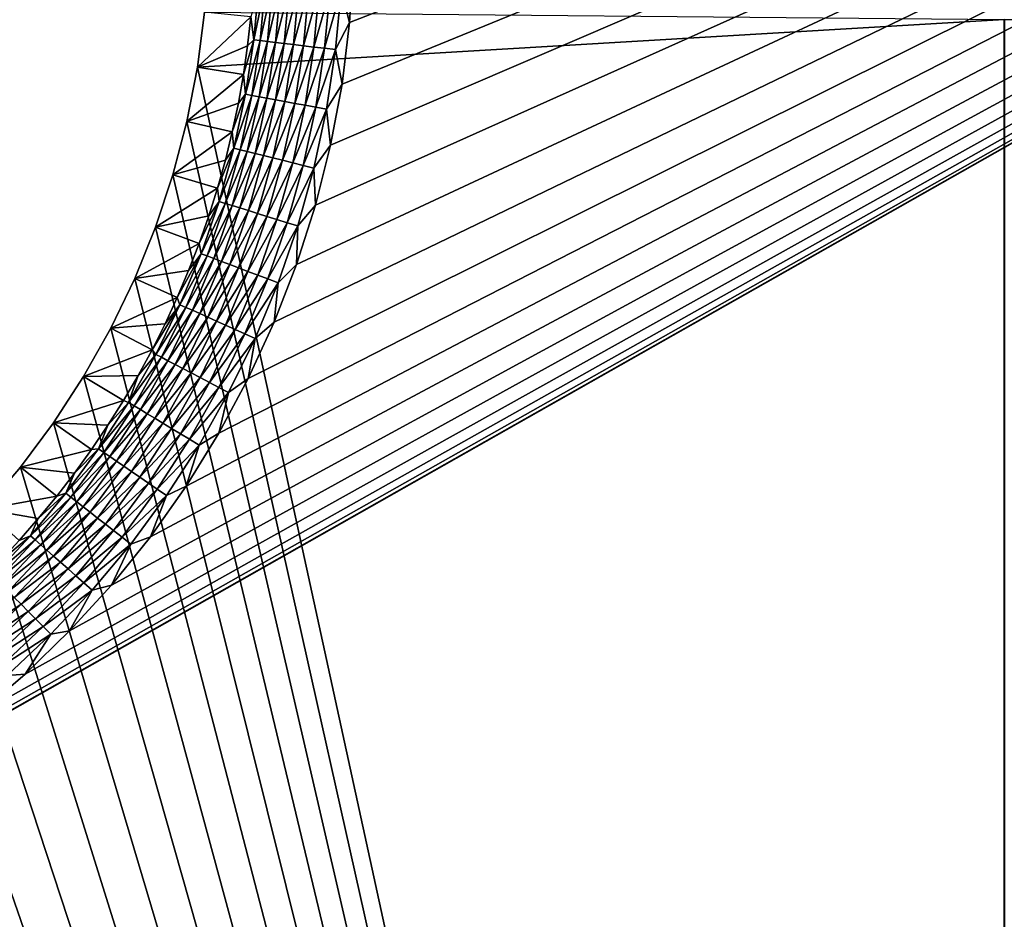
# Model space of a CAD drawing. Extents: x -255 to 255, y -598 to 598.
# Tile 83 of 201: x 108 to 153, y -153 to -113. Entities that reach past the tile are written whole.
import ezdxf

# ---------------------------------------------------------------- set-up
doc = ezdxf.new("R2010")
doc.units = 0
doc.header["$LTSCALE"] = 21.359881
for name, color, linetype in [('1', 7, 'CONTINUOUS'), ('104', 7, 'CONTINUOUS'), ('140', 7, 'CONTINUOUS'), ('143', 7, 'CONTINUOUS'), ('2', 7, 'CONTINUOUS'), ('62', 7, 'CONTINUOUS'), ('7', 7, 'CONTINUOUS')]:
    doc.layers.add(name, color=color, linetype=linetype)

msp = doc.modelspace()

# ---------------------------------------------------------------- linework, layer by layer
at = {"layer": '1', "color": 7, "linetype": 'CONTINUOUS'}
for points in [[(116.099, -114.682), (116.42, -112.2), (152.63, -112.53), (116.099, -114.682)], [(152.63, -282.45), (116.099, -114.682), (152.63, -112.53), (152.63, -282.45)], [(115.621, -117.139), (116.099, -114.682), (152.63, -282.45), (115.621, -117.139)], [(114.986, -119.561), (115.621, -117.139), (152.63, -282.45), (114.986, -119.561)], [(114.197, -121.936), (114.986, -119.561), (152.63, -282.45), (114.197, -121.936)], [(113.258, -124.257), (114.197, -121.936), (152.63, -282.45), (113.258, -124.257)], [(112.172, -126.512), (113.258, -124.257), (152.63, -282.45), (112.172, -126.512)], [(110.943, -128.693), (112.172, -126.512), (152.63, -282.45), (110.943, -128.693)], [(109.578, -130.791), (110.943, -128.693), (152.63, -282.45), (109.578, -130.791)], [(108.081, -132.797), (109.578, -130.791), (152.63, -282.45), (108.081, -132.797)], [(106.458, -134.703), (108.081, -132.797), (152.63, -282.45), (106.458, -134.703)], [(104.716, -136.502), (106.458, -134.703), (152.63, -282.45), (104.716, -136.502)], [(102.863, -138.184), (104.716, -136.502), (152.63, -282.45), (102.863, -138.184)], [(100.906, -139.745), (102.863, -138.184), (152.63, -282.45), (100.906, -139.745)], [(98.853, -141.177), (100.906, -139.745), (152.63, -282.45), (98.853, -141.177)], [(96.713, -142.475), (98.853, -141.177), (152.63, -282.45), (96.713, -142.475)], [(94.493, -143.633), (96.713, -142.475), (152.63, -282.45), (94.493, -143.633)], [(92.204, -144.646), (94.493, -143.633), (152.63, -282.45), (92.204, -144.646)], [(89.855, -145.511), (92.204, -144.646), (152.63, -282.45), (89.855, -145.511)], [(87.455, -146.223), (89.855, -145.511), (152.63, -282.45), (87.455, -146.223)], [(85.015, -146.78), (87.455, -146.223), (152.63, -282.45), (85.015, -146.78)], [(82.544, -147.179), (85.015, -146.78), (152.63, -282.45), (82.544, -147.179)], [(-64.2, -147.5), (77.55, -147.5), (152.63, -282.45), (-64.2, -147.5)], [(96.713, -250.625), (-64.2, -147.5), (152.63, -282.45), (96.713, -250.625)], [(77.55, -147.5), (80.052, -147.42), (152.63, -282.45), (77.55, -147.5)], [(80.052, -147.42), (82.544, -147.179), (152.63, -282.45), (80.052, -147.42)]]:
    msp.add_3dface(points, dxfattribs=at)
at = {"layer": '104', "color": 7, "linetype": 'CONTINUOUS'}
for points in [[(152.63, -282.45), (152.63, -112.53), (152.63, -282.45, -6), (152.63, -282.45)], [(152.63, -282.45, -6), (152.63, -112.53), (152.63, -112.53, -6), (152.63, -282.45, -6)]]:
    msp.add_3dface(points, dxfattribs=at)
at = {"layer": '140', "color": 7, "linetype": 'CONTINUOUS'}
for points in [[(152.63, -112.53, -6), (237.8, -112.53, -6), (237.794, -112.536, -6.157), (152.63, -112.53, -6)], [(152.636, -112.536, -6.157), (152.63, -112.53, -6), (237.794, -112.536, -6.157), (152.636, -112.536, -6.157)]]:
    msp.add_3dface(points, dxfattribs=at)
at = {"layer": '143', "color": 7, "linetype": 'CONTINUOUS'}
for points in [[(152.63, -282.45, -6), (152.63, -112.53, -6), (152.636, -112.536, -6.157), (152.63, -282.45, -6)], [(152.636, -282.444, -6.157), (152.63, -282.45, -6), (152.636, -112.536, -6.157), (152.636, -282.444, -6.157)]]:
    msp.add_3dface(points, dxfattribs=at)
at = {"layer": '2', "color": 7, "linetype": 'CONTINUOUS'}
for points in [[(80.359, -239.102, 7), (248.416, -64, 7), (77.55, -239.016, 7), (80.359, -239.102, 7)], [(77.55, -239.016, 7), (248.416, -64, 7), (99.139, -148.654, 7), (77.55, -239.016, 7)], [(83.158, -239.362, 7), (248.416, -64, 7), (80.359, -239.102, 7), (83.158, -239.362, 7)], [(85.935, -239.793, 7), (248.416, -64, 7), (83.158, -239.362, 7), (85.935, -239.793, 7)], [(88.681, -240.394, 7), (248.416, -64, 7), (85.935, -239.793, 7), (88.681, -240.394, 7)], [(91.384, -241.163, 7), (248.416, -64, 7), (88.681, -240.394, 7), (91.384, -241.163, 7)], [(94.035, -242.097, 7), (248.416, -64, 7), (91.384, -241.163, 7), (94.035, -242.097, 7)], [(96.623, -243.193, 7), (248.416, -64, 7), (94.035, -242.097, 7), (96.623, -243.193, 7)], [(99.139, -244.446, 7), (248.416, -64, 7), (96.623, -243.193, 7), (99.139, -244.446, 7)], [(101.573, -245.851, 7), (248.416, -64, 7), (99.139, -244.446, 7), (101.573, -245.851, 7)], [(99.139, -148.654, 7), (248.416, -64, 7), (101.573, -147.249, 7), (99.139, -148.654, 7)], [(103.916, -247.404, 7), (248.416, -64, 7), (101.573, -245.851, 7), (103.916, -247.404, 7)], [(101.573, -147.249, 7), (248.416, -64, 7), (103.916, -145.696, 7), (101.573, -147.249, 7)], [(106.159, -249.097, 7), (248.416, -64, 7), (103.916, -247.404, 7), (106.159, -249.097, 7)], [(103.916, -145.696, 7), (248.416, -64, 7), (106.159, -144.003, 7), (103.916, -145.696, 7)], [(108.293, -250.926, 7), (248.416, -64, 7), (106.159, -249.097, 7), (108.293, -250.926, 7)], [(106.159, -144.003, 7), (248.416, -64, 7), (108.293, -142.174, 7), (106.159, -144.003, 7)], [(110.311, -252.882, 7), (248.416, -64, 7), (108.293, -250.926, 7), (110.311, -252.882, 7)], [(108.293, -142.174, 7), (248.416, -64, 7), (110.311, -140.218, 7), (108.293, -142.174, 7)], [(112.205, -254.96, 7), (248.416, -64, 7), (110.311, -252.882, 7), (112.205, -254.96, 7)], [(110.311, -140.218, 7), (248.416, -64, 7), (112.205, -138.14, 7), (110.311, -140.218, 7)], [(113.967, -257.149, 7), (248.416, -64, 7), (112.205, -254.96, 7), (113.967, -257.149, 7)], [(112.205, -138.14, 7), (248.416, -64, 7), (113.967, -135.951, 7), (112.205, -138.14, 7)], [(115.591, -259.443, 7), (248.416, -64, 7), (113.967, -257.149, 7), (115.591, -259.443, 7)], [(113.967, -135.951, 7), (248.416, -64, 7), (115.591, -133.657, 7), (113.967, -135.951, 7)], [(117.07, -261.833, 7), (248.416, -64, 7), (115.591, -259.443, 7), (117.07, -261.833, 7)], [(115.591, -133.657, 7), (248.416, -64, 7), (117.07, -131.267, 7), (115.591, -133.657, 7)], [(248.416, -264.3, 7), (248.416, -64, 7), (117.07, -261.833, 7), (248.416, -264.3, 7)], [(117.07, -131.267, 7), (248.416, -64, 7), (118.4, -128.791, 7), (117.07, -131.267, 7)], [(118.4, -128.791, 7), (248.416, -64, 7), (119.575, -126.238, 7), (118.4, -128.791, 7)], [(119.575, -126.238, 7), (248.416, -64, 7), (120.59, -123.617, 7), (119.575, -126.238, 7)], [(120.59, -123.617, 7), (248.416, -64, 7), (121.442, -120.938, 7), (120.59, -123.617, 7)], [(121.442, -120.938, 7), (248.416, -64, 7), (122.128, -118.213, 7), (121.442, -120.938, 7)], [(122.128, -118.213, 7), (248.416, -64, 7), (122.644, -115.45, 7), (122.128, -118.213, 7)], [(122.644, -115.45, 7), (248.416, -64, 7), (122.989, -112.661, 7), (122.644, -115.45, 7)], [(122.989, -112.661, 7), (248.416, -64, 7), (123.163, -109.855, 7), (122.989, -112.661, 7)]]:
    msp.add_3dface(points, dxfattribs=at)
at = {"layer": '62', "color": 7, "linetype": 'CONTINUOUS'}
for points in [[(122.989, -112.661, 7), (123.163, -109.855, 7), (122.599, -111.175, 6.975), (122.989, -112.661, 7)], [(118.519, -112.402, 4.231), (118.652, -113.441, 4.666), (118.879, -110.95, 4.666), (118.519, -112.402, 4.231)], [(118.652, -113.441, 4.666), (119.168, -110.967, 5.078), (118.879, -110.95, 4.666), (118.652, -113.441, 4.666)], [(118.94, -113.476, 5.078), (119.168, -110.967, 5.078), (118.652, -113.441, 4.666), (118.94, -113.476, 5.078)], [(118.94, -113.476, 5.078), (119.497, -110.987, 5.459), (119.168, -110.967, 5.078), (118.94, -113.476, 5.078)], [(119.268, -113.515, 5.459), (119.497, -110.987, 5.459), (118.94, -113.476, 5.078), (119.268, -113.515, 5.459)], [(119.268, -113.515, 5.459), (119.863, -111.009, 5.805), (119.497, -110.987, 5.459), (119.268, -113.515, 5.459)], [(119.632, -113.56, 5.805), (119.863, -111.009, 5.805), (119.268, -113.515, 5.459), (119.632, -113.56, 5.805)], [(119.632, -113.56, 5.805), (120.262, -111.034, 6.112), (119.863, -111.009, 5.805), (119.632, -113.56, 5.805)], [(120.028, -113.608, 6.112), (120.262, -111.034, 6.112), (119.632, -113.56, 5.805), (120.028, -113.608, 6.112)], [(120.028, -113.608, 6.112), (120.69, -111.059, 6.378), (120.262, -111.034, 6.112), (120.028, -113.608, 6.112)], [(120.454, -113.659, 6.378), (120.69, -111.059, 6.378), (120.028, -113.608, 6.112), (120.454, -113.659, 6.378)], [(120.454, -113.659, 6.378), (121.142, -111.087, 6.599), (120.69, -111.059, 6.378), (120.454, -113.659, 6.378)], [(120.903, -113.714, 6.599), (121.142, -111.087, 6.599), (120.454, -113.659, 6.378), (120.903, -113.714, 6.599)], [(120.903, -113.714, 6.599), (121.614, -111.115, 6.773), (121.142, -111.087, 6.599), (120.903, -113.714, 6.599)], [(121.373, -113.771, 6.773), (121.614, -111.115, 6.773), (120.903, -113.714, 6.599), (121.373, -113.771, 6.773)], [(121.373, -113.771, 6.773), (122.102, -111.145, 6.899), (121.614, -111.115, 6.773), (121.373, -113.771, 6.773)], [(121.858, -113.83, 6.899), (122.102, -111.145, 6.899), (121.373, -113.771, 6.773), (121.858, -113.83, 6.899)], [(121.858, -113.83, 6.899), (122.599, -111.175, 6.975), (122.102, -111.145, 6.899), (121.858, -113.83, 6.899)], [(122.352, -113.89, 6.975), (122.599, -111.175, 6.975), (121.858, -113.83, 6.899), (122.352, -113.89, 6.975)], [(122.352, -113.89, 6.975), (122.989, -112.661, 7), (122.599, -111.175, 6.975), (122.352, -113.89, 6.975)], [(118.519, -112.402, 4.231), (118.372, -113.713, 4.231), (118.652, -113.441, 4.666), (118.519, -112.402, 4.231)], [(122.644, -115.45, 7), (122.989, -112.661, 7), (122.352, -113.89, 6.975), (122.644, -115.45, 7)], [(118.372, -113.713, 4.231), (118.182, -115.019, 4.231), (118.652, -113.441, 4.666), (118.372, -113.713, 4.231)], [(118.182, -115.019, 4.231), (118.276, -115.913, 4.666), (118.652, -113.441, 4.666), (118.182, -115.019, 4.231)], [(118.276, -115.913, 4.666), (118.94, -113.476, 5.078), (118.652, -113.441, 4.666), (118.276, -115.913, 4.666)], [(118.561, -115.966, 5.078), (118.94, -113.476, 5.078), (118.276, -115.913, 4.666), (118.561, -115.966, 5.078)], [(118.561, -115.966, 5.078), (119.268, -113.515, 5.459), (118.94, -113.476, 5.078), (118.561, -115.966, 5.078)], [(118.886, -116.025, 5.459), (119.268, -113.515, 5.459), (118.561, -115.966, 5.078), (118.886, -116.025, 5.459)], [(118.886, -116.025, 5.459), (119.632, -113.56, 5.805), (119.268, -113.515, 5.459), (118.886, -116.025, 5.459)], [(119.246, -116.091, 5.805), (119.632, -113.56, 5.805), (118.886, -116.025, 5.459), (119.246, -116.091, 5.805)], [(119.246, -116.091, 5.805), (120.028, -113.608, 6.112), (119.632, -113.56, 5.805), (119.246, -116.091, 5.805)], [(119.639, -116.163, 6.112), (120.028, -113.608, 6.112), (119.246, -116.091, 5.805), (119.639, -116.163, 6.112)], [(119.639, -116.163, 6.112), (120.454, -113.659, 6.378), (120.028, -113.608, 6.112), (119.639, -116.163, 6.112)], [(120.061, -116.24, 6.378), (120.454, -113.659, 6.378), (119.639, -116.163, 6.112), (120.061, -116.24, 6.378)], [(120.061, -116.24, 6.378), (120.903, -113.714, 6.599), (120.454, -113.659, 6.378), (120.061, -116.24, 6.378)], [(120.506, -116.322, 6.599), (120.903, -113.714, 6.599), (120.061, -116.24, 6.378), (120.506, -116.322, 6.599)], [(120.506, -116.322, 6.599), (121.373, -113.771, 6.773), (120.903, -113.714, 6.599), (120.506, -116.322, 6.599)], [(120.972, -116.407, 6.773), (121.373, -113.771, 6.773), (120.506, -116.322, 6.599), (120.972, -116.407, 6.773)], [(120.972, -116.407, 6.773), (121.858, -113.83, 6.899), (121.373, -113.771, 6.773), (120.972, -116.407, 6.773)], [(121.452, -116.495, 6.899), (121.858, -113.83, 6.899), (120.972, -116.407, 6.773), (121.452, -116.495, 6.899)], [(121.452, -116.495, 6.899), (122.352, -113.89, 6.975), (121.858, -113.83, 6.899), (121.452, -116.495, 6.899)], [(121.942, -116.585, 6.975), (122.352, -113.89, 6.975), (121.452, -116.495, 6.899), (121.942, -116.585, 6.975)], [(121.942, -116.585, 6.975), (122.644, -115.45, 7), (122.352, -113.89, 6.975), (121.942, -116.585, 6.975)], [(118.182, -115.019, 4.231), (117.95, -116.318, 4.231), (118.276, -115.913, 4.666), (118.182, -115.019, 4.231)], [(122.128, -118.213, 7), (122.644, -115.45, 7), (121.942, -116.585, 6.975), (122.128, -118.213, 7)], [(117.95, -116.318, 4.231), (117.678, -117.609, 4.231), (118.276, -115.913, 4.666), (117.95, -116.318, 4.231)], [(117.678, -117.609, 4.231), (117.751, -118.359, 4.666), (118.276, -115.913, 4.666), (117.678, -117.609, 4.231)], [(117.751, -118.359, 4.666), (118.561, -115.966, 5.078), (118.276, -115.913, 4.666), (117.751, -118.359, 4.666)], [(118.033, -118.428, 5.078), (118.561, -115.966, 5.078), (117.751, -118.359, 4.666), (118.033, -118.428, 5.078)], [(118.033, -118.428, 5.078), (118.886, -116.025, 5.459), (118.561, -115.966, 5.078), (118.033, -118.428, 5.078)], [(118.353, -118.507, 5.459), (118.886, -116.025, 5.459), (118.033, -118.428, 5.078), (118.353, -118.507, 5.459)], [(118.353, -118.507, 5.459), (119.246, -116.091, 5.805), (118.886, -116.025, 5.459), (118.353, -118.507, 5.459)], [(118.709, -118.595, 5.805), (119.246, -116.091, 5.805), (118.353, -118.507, 5.459), (118.709, -118.595, 5.805)], [(118.709, -118.595, 5.805), (119.639, -116.163, 6.112), (119.246, -116.091, 5.805), (118.709, -118.595, 5.805)], [(119.097, -118.69, 6.112), (119.639, -116.163, 6.112), (118.709, -118.595, 5.805), (119.097, -118.69, 6.112)], [(119.097, -118.69, 6.112), (120.061, -116.24, 6.378), (119.639, -116.163, 6.112), (119.097, -118.69, 6.112)], [(119.513, -118.793, 6.378), (120.061, -116.24, 6.378), (119.097, -118.69, 6.112), (119.513, -118.793, 6.378)], [(119.513, -118.793, 6.378), (120.506, -116.322, 6.599), (120.061, -116.24, 6.378), (119.513, -118.793, 6.378)], [(119.953, -118.901, 6.599), (120.506, -116.322, 6.599), (119.513, -118.793, 6.378), (119.953, -118.901, 6.599)], [(119.953, -118.901, 6.599), (120.972, -116.407, 6.773), (120.506, -116.322, 6.599), (119.953, -118.901, 6.599)], [(120.412, -119.015, 6.773), (120.972, -116.407, 6.773), (119.953, -118.901, 6.599), (120.412, -119.015, 6.773)], [(120.412, -119.015, 6.773), (121.452, -116.495, 6.899), (120.972, -116.407, 6.773), (120.412, -119.015, 6.773)], [(120.886, -119.131, 6.899), (121.452, -116.495, 6.899), (120.412, -119.015, 6.773), (120.886, -119.131, 6.899)], [(120.886, -119.131, 6.899), (121.942, -116.585, 6.975), (121.452, -116.495, 6.899), (120.886, -119.131, 6.899)], [(121.37, -119.251, 6.975), (121.942, -116.585, 6.975), (120.886, -119.131, 6.899), (121.37, -119.251, 6.975)], [(121.37, -119.251, 6.975), (122.128, -118.213, 7), (121.942, -116.585, 6.975), (121.37, -119.251, 6.975)], [(117.678, -117.609, 4.231), (117.363, -118.89, 4.231), (117.751, -118.359, 4.666), (117.678, -117.609, 4.231)], [(117.363, -118.89, 4.231), (117.008, -120.161, 4.231), (117.751, -118.359, 4.666), (117.363, -118.89, 4.231)], [(117.008, -120.161, 4.231), (117.079, -120.768, 4.666), (117.751, -118.359, 4.666), (117.008, -120.161, 4.231)], [(117.079, -120.768, 4.666), (118.033, -118.428, 5.078), (117.751, -118.359, 4.666), (117.079, -120.768, 4.666)], [(117.356, -120.854, 5.078), (118.033, -118.428, 5.078), (117.079, -120.768, 4.666), (117.356, -120.854, 5.078)], [(117.356, -120.854, 5.078), (118.353, -118.507, 5.459), (118.033, -118.428, 5.078), (117.356, -120.854, 5.078)], [(117.671, -120.952, 5.459), (118.353, -118.507, 5.459), (117.356, -120.854, 5.078), (117.671, -120.952, 5.459)], [(117.671, -120.952, 5.459), (118.709, -118.595, 5.805), (118.353, -118.507, 5.459), (117.671, -120.952, 5.459)], [(121.442, -120.938, 7), (122.128, -118.213, 7), (121.37, -119.251, 6.975), (121.442, -120.938, 7)], [(118.021, -121.061, 5.805), (118.709, -118.595, 5.805), (117.671, -120.952, 5.459), (118.021, -121.061, 5.805)], [(118.021, -121.061, 5.805), (119.097, -118.69, 6.112), (118.709, -118.595, 5.805), (118.021, -121.061, 5.805)], [(118.403, -121.18, 6.112), (119.097, -118.69, 6.112), (118.021, -121.061, 5.805), (118.403, -121.18, 6.112)], [(118.403, -121.18, 6.112), (119.513, -118.793, 6.378), (119.097, -118.69, 6.112), (118.403, -121.18, 6.112)], [(118.812, -121.308, 6.378), (119.513, -118.793, 6.378), (118.403, -121.18, 6.112), (118.812, -121.308, 6.378)], [(118.812, -121.308, 6.378), (119.953, -118.901, 6.599), (119.513, -118.793, 6.378), (118.812, -121.308, 6.378)], [(119.244, -121.442, 6.599), (119.953, -118.901, 6.599), (118.812, -121.308, 6.378), (119.244, -121.442, 6.599)], [(119.244, -121.442, 6.599), (120.412, -119.015, 6.773), (119.953, -118.901, 6.599), (119.244, -121.442, 6.599)], [(119.696, -121.583, 6.773), (120.412, -119.015, 6.773), (119.244, -121.442, 6.599), (119.696, -121.583, 6.773)], [(119.696, -121.583, 6.773), (120.886, -119.131, 6.899), (120.412, -119.015, 6.773), (119.696, -121.583, 6.773)], [(120.162, -121.728, 6.899), (120.886, -119.131, 6.899), (119.696, -121.583, 6.773), (120.162, -121.728, 6.899)], [(120.162, -121.728, 6.899), (121.37, -119.251, 6.975), (120.886, -119.131, 6.899), (120.162, -121.728, 6.899)], [(120.638, -121.877, 6.975), (121.37, -119.251, 6.975), (120.162, -121.728, 6.899), (120.638, -121.877, 6.975)], [(120.638, -121.877, 6.975), (121.442, -120.938, 7), (121.37, -119.251, 6.975), (120.638, -121.877, 6.975)], [(117.008, -120.161, 4.231), (116.613, -121.42, 4.231), (117.079, -120.768, 4.666), (117.008, -120.161, 4.231)], [(116.613, -121.42, 4.231), (116.177, -122.665, 4.231), (117.079, -120.768, 4.666), (116.613, -121.42, 4.231)], [(116.177, -122.665, 4.231), (116.264, -123.132, 4.666), (117.079, -120.768, 4.666), (116.177, -122.665, 4.231)], [(116.264, -123.132, 4.666), (117.356, -120.854, 5.078), (117.079, -120.768, 4.666), (116.264, -123.132, 4.666)], [(116.535, -123.235, 5.078), (117.356, -120.854, 5.078), (116.264, -123.132, 4.666), (116.535, -123.235, 5.078)], [(116.535, -123.235, 5.078), (117.671, -120.952, 5.459), (117.356, -120.854, 5.078), (116.535, -123.235, 5.078)], [(116.843, -123.352, 5.459), (117.671, -120.952, 5.459), (116.535, -123.235, 5.078), (116.843, -123.352, 5.459)], [(116.843, -123.352, 5.459), (118.021, -121.061, 5.805), (117.671, -120.952, 5.459), (116.843, -123.352, 5.459)], [(117.186, -123.482, 5.805), (118.021, -121.061, 5.805), (116.843, -123.352, 5.459), (117.186, -123.482, 5.805)], [(117.186, -123.482, 5.805), (118.403, -121.18, 6.112), (118.021, -121.061, 5.805), (117.186, -123.482, 5.805)], [(117.56, -123.624, 6.112), (118.403, -121.18, 6.112), (117.186, -123.482, 5.805), (117.56, -123.624, 6.112)], [(117.56, -123.624, 6.112), (118.812, -121.308, 6.378), (118.403, -121.18, 6.112), (117.56, -123.624, 6.112)], [(120.59, -123.617, 7), (121.442, -120.938, 7), (120.638, -121.877, 6.975), (120.59, -123.617, 7)], [(117.96, -123.776, 6.378), (118.812, -121.308, 6.378), (117.56, -123.624, 6.112), (117.96, -123.776, 6.378)], [(117.96, -123.776, 6.378), (119.244, -121.442, 6.599), (118.812, -121.308, 6.378), (117.96, -123.776, 6.378)], [(118.384, -123.936, 6.599), (119.244, -121.442, 6.599), (117.96, -123.776, 6.378), (118.384, -123.936, 6.599)], [(118.384, -123.936, 6.599), (119.696, -121.583, 6.773), (119.244, -121.442, 6.599), (118.384, -123.936, 6.599)], [(118.826, -124.104, 6.773), (119.696, -121.583, 6.773), (118.384, -123.936, 6.599), (118.826, -124.104, 6.773)], [(118.826, -124.104, 6.773), (120.162, -121.728, 6.899), (119.696, -121.583, 6.773), (118.826, -124.104, 6.773)], [(119.283, -124.277, 6.899), (120.162, -121.728, 6.899), (118.826, -124.104, 6.773), (119.283, -124.277, 6.899)], [(119.283, -124.277, 6.899), (120.638, -121.877, 6.975), (120.162, -121.728, 6.899), (119.283, -124.277, 6.899)], [(119.748, -124.454, 6.975), (120.638, -121.877, 6.975), (119.283, -124.277, 6.899), (119.748, -124.454, 6.975)], [(119.748, -124.454, 6.975), (120.59, -123.617, 7), (120.638, -121.877, 6.975), (119.748, -124.454, 6.975)], [(116.177, -122.665, 4.231), (115.701, -123.896, 4.231), (116.264, -123.132, 4.666), (116.177, -122.665, 4.231)], [(115.701, -123.896, 4.231), (115.187, -125.111, 4.231), (116.264, -123.132, 4.666), (115.701, -123.896, 4.231)], [(115.187, -125.111, 4.231), (115.306, -125.443, 4.666), (116.264, -123.132, 4.666), (115.187, -125.111, 4.231)], [(115.306, -125.443, 4.666), (116.535, -123.235, 5.078), (116.264, -123.132, 4.666), (115.306, -125.443, 4.666)], [(115.571, -125.562, 5.078), (116.535, -123.235, 5.078), (115.306, -125.443, 4.666), (115.571, -125.562, 5.078)], [(115.571, -125.562, 5.078), (116.843, -123.352, 5.459), (116.535, -123.235, 5.078), (115.571, -125.562, 5.078)], [(115.872, -125.697, 5.459), (116.843, -123.352, 5.459), (115.571, -125.562, 5.078), (115.872, -125.697, 5.459)], [(115.872, -125.697, 5.459), (117.186, -123.482, 5.805), (116.843, -123.352, 5.459), (115.872, -125.697, 5.459)], [(116.206, -125.848, 5.805), (117.186, -123.482, 5.805), (115.872, -125.697, 5.459), (116.206, -125.848, 5.805)], [(116.206, -125.848, 5.805), (117.56, -123.624, 6.112), (117.186, -123.482, 5.805), (116.206, -125.848, 5.805)], [(116.57, -126.012, 6.112), (117.56, -123.624, 6.112), (116.206, -125.848, 5.805), (116.57, -126.012, 6.112)], [(116.57, -126.012, 6.112), (117.96, -123.776, 6.378), (117.56, -123.624, 6.112), (116.57, -126.012, 6.112)], [(116.961, -126.188, 6.378), (117.96, -123.776, 6.378), (116.57, -126.012, 6.112), (116.961, -126.188, 6.378)], [(116.961, -126.188, 6.378), (118.384, -123.936, 6.599), (117.96, -123.776, 6.378), (116.961, -126.188, 6.378)], [(117.374, -126.373, 6.599), (118.384, -123.936, 6.599), (116.961, -126.188, 6.378), (117.374, -126.373, 6.599)], [(117.374, -126.373, 6.599), (118.826, -124.104, 6.773), (118.384, -123.936, 6.599), (117.374, -126.373, 6.599)], [(119.575, -126.238, 7), (120.59, -123.617, 7), (119.748, -124.454, 6.975), (119.575, -126.238, 7)], [(117.806, -126.568, 6.773), (118.826, -124.104, 6.773), (117.374, -126.373, 6.599), (117.806, -126.568, 6.773)], [(117.806, -126.568, 6.773), (119.283, -124.277, 6.899), (118.826, -124.104, 6.773), (117.806, -126.568, 6.773)], [(118.251, -126.768, 6.899), (119.283, -124.277, 6.899), (117.806, -126.568, 6.773), (118.251, -126.768, 6.899)], [(118.251, -126.768, 6.899), (119.748, -124.454, 6.975), (119.283, -124.277, 6.899), (118.251, -126.768, 6.899)], [(118.705, -126.972, 6.975), (119.748, -124.454, 6.975), (118.251, -126.768, 6.899), (118.705, -126.972, 6.975)], [(118.705, -126.972, 6.975), (119.575, -126.238, 7), (119.748, -124.454, 6.975), (118.705, -126.972, 6.975)], [(115.187, -125.111, 4.231), (114.633, -126.308, 4.231), (115.306, -125.443, 4.666), (115.187, -125.111, 4.231)], [(114.633, -126.308, 4.231), (114.042, -127.488, 4.231), (115.306, -125.443, 4.666), (114.633, -126.308, 4.231)], [(114.042, -127.488, 4.231), (114.212, -127.691, 4.666), (115.306, -125.443, 4.666), (114.042, -127.488, 4.231)], [(114.212, -127.691, 4.666), (115.571, -125.562, 5.078), (115.306, -125.443, 4.666), (114.212, -127.691, 4.666)], [(114.468, -127.826, 5.078), (115.571, -125.562, 5.078), (114.212, -127.691, 4.666), (114.468, -127.826, 5.078)], [(114.468, -127.826, 5.078), (115.872, -125.697, 5.459), (115.571, -125.562, 5.078), (114.468, -127.826, 5.078)], [(114.76, -127.98, 5.459), (115.872, -125.697, 5.459), (114.468, -127.826, 5.078), (114.76, -127.98, 5.459)], [(114.76, -127.98, 5.459), (116.206, -125.848, 5.805), (115.872, -125.697, 5.459), (114.76, -127.98, 5.459)], [(115.085, -128.15, 5.805), (116.206, -125.848, 5.805), (114.76, -127.98, 5.459), (115.085, -128.15, 5.805)], [(115.085, -128.15, 5.805), (116.57, -126.012, 6.112), (116.206, -125.848, 5.805), (115.085, -128.15, 5.805)], [(115.439, -128.336, 6.112), (116.57, -126.012, 6.112), (115.085, -128.15, 5.805), (115.439, -128.336, 6.112)], [(115.439, -128.336, 6.112), (116.961, -126.188, 6.378), (116.57, -126.012, 6.112), (115.439, -128.336, 6.112)], [(115.818, -128.535, 6.378), (116.961, -126.188, 6.378), (115.439, -128.336, 6.112), (115.818, -128.535, 6.378)], [(115.818, -128.535, 6.378), (117.374, -126.373, 6.599), (116.961, -126.188, 6.378), (115.818, -128.535, 6.378)], [(116.219, -128.745, 6.599), (117.374, -126.373, 6.599), (115.818, -128.535, 6.378), (116.219, -128.745, 6.599)], [(116.219, -128.745, 6.599), (117.806, -126.568, 6.773), (117.374, -126.373, 6.599), (116.219, -128.745, 6.599)], [(116.638, -128.965, 6.773), (117.806, -126.568, 6.773), (116.219, -128.745, 6.599), (116.638, -128.965, 6.773)], [(116.638, -128.965, 6.773), (118.251, -126.768, 6.899), (117.806, -126.568, 6.773), (116.638, -128.965, 6.773)], [(118.4, -128.791, 7), (119.575, -126.238, 7), (118.705, -126.972, 6.975), (118.4, -128.791, 7)], [(117.071, -129.192, 6.899), (118.251, -126.768, 6.899), (116.638, -128.965, 6.773), (117.071, -129.192, 6.899)], [(117.071, -129.192, 6.899), (118.705, -126.972, 6.975), (118.251, -126.768, 6.899), (117.071, -129.192, 6.899)], [(117.512, -129.424, 6.975), (118.705, -126.972, 6.975), (117.071, -129.192, 6.899), (117.512, -129.424, 6.975)], [(117.512, -129.424, 6.975), (118.4, -128.791, 7), (118.705, -126.972, 6.975), (117.512, -129.424, 6.975)], [(114.042, -127.488, 4.231), (113.413, -128.648, 4.231), (114.212, -127.691, 4.666), (114.042, -127.488, 4.231)], [(113.413, -128.648, 4.231), (112.983, -129.87, 4.666), (114.212, -127.691, 4.666), (113.413, -128.648, 4.231)], [(112.983, -129.87, 4.666), (114.468, -127.826, 5.078), (114.212, -127.691, 4.666), (112.983, -129.87, 4.666)], [(113.231, -130.02, 5.078), (114.468, -127.826, 5.078), (112.983, -129.87, 4.666), (113.231, -130.02, 5.078)], [(113.231, -130.02, 5.078), (114.76, -127.98, 5.459), (114.468, -127.826, 5.078), (113.231, -130.02, 5.078)], [(113.513, -130.191, 5.459), (114.76, -127.98, 5.459), (113.231, -130.02, 5.078), (113.513, -130.191, 5.459)], [(113.513, -130.191, 5.459), (115.085, -128.15, 5.805), (114.76, -127.98, 5.459), (113.513, -130.191, 5.459)], [(113.827, -130.38, 5.805), (115.085, -128.15, 5.805), (113.513, -130.191, 5.459), (113.827, -130.38, 5.805)], [(113.827, -130.38, 5.805), (115.439, -128.336, 6.112), (115.085, -128.15, 5.805), (113.827, -130.38, 5.805)], [(114.169, -130.587, 6.112), (115.439, -128.336, 6.112), (113.827, -130.38, 5.805), (114.169, -130.587, 6.112)], [(114.169, -130.587, 6.112), (115.818, -128.535, 6.378), (115.439, -128.336, 6.112), (114.169, -130.587, 6.112)], [(113.413, -128.648, 4.231), (112.747, -129.787, 4.231), (112.983, -129.87, 4.666), (113.413, -128.648, 4.231)], [(114.536, -130.809, 6.378), (115.818, -128.535, 6.378), (114.169, -130.587, 6.112), (114.536, -130.809, 6.378)], [(114.536, -130.809, 6.378), (116.219, -128.745, 6.599), (115.818, -128.535, 6.378), (114.536, -130.809, 6.378)], [(114.924, -131.043, 6.599), (116.219, -128.745, 6.599), (114.536, -130.809, 6.378), (114.924, -131.043, 6.599)], [(114.924, -131.043, 6.599), (116.638, -128.965, 6.773), (116.219, -128.745, 6.599), (114.924, -131.043, 6.599)], [(117.07, -131.267, 7), (118.4, -128.791, 7), (117.512, -129.424, 6.975), (117.07, -131.267, 7)], [(115.328, -131.288, 6.773), (116.638, -128.965, 6.773), (114.924, -131.043, 6.599), (115.328, -131.288, 6.773)], [(115.328, -131.288, 6.773), (117.071, -129.192, 6.899), (116.638, -128.965, 6.773), (115.328, -131.288, 6.773)], [(115.746, -131.54, 6.899), (117.071, -129.192, 6.899), (115.328, -131.288, 6.773), (115.746, -131.54, 6.899)], [(115.746, -131.54, 6.899), (117.512, -129.424, 6.975), (117.071, -129.192, 6.899), (115.746, -131.54, 6.899)], [(116.172, -131.798, 6.975), (117.512, -129.424, 6.975), (115.746, -131.54, 6.899), (116.172, -131.798, 6.975)], [(116.172, -131.798, 6.975), (117.07, -131.267, 7), (117.512, -129.424, 6.975), (116.172, -131.798, 6.975)], [(112.045, -130.904, 4.231), (111.625, -131.97, 4.666), (112.983, -129.87, 4.666), (112.045, -130.904, 4.231)], [(111.625, -131.97, 4.666), (113.231, -130.02, 5.078), (112.983, -129.87, 4.666), (111.625, -131.97, 4.666)], [(111.864, -132.135, 5.078), (113.231, -130.02, 5.078), (111.625, -131.97, 4.666), (111.864, -132.135, 5.078)], [(111.864, -132.135, 5.078), (113.513, -130.191, 5.459), (113.231, -130.02, 5.078), (111.864, -132.135, 5.078)], [(112.747, -129.787, 4.231), (112.045, -130.904, 4.231), (112.983, -129.87, 4.666), (112.747, -129.787, 4.231)], [(112.135, -132.322, 5.459), (113.513, -130.191, 5.459), (111.864, -132.135, 5.078), (112.135, -132.322, 5.459)], [(112.135, -132.322, 5.459), (113.827, -130.38, 5.805), (113.513, -130.191, 5.459), (112.135, -132.322, 5.459)], [(112.437, -132.531, 5.805), (113.827, -130.38, 5.805), (112.135, -132.322, 5.459), (112.437, -132.531, 5.805)], [(112.437, -132.531, 5.805), (114.169, -130.587, 6.112), (113.827, -130.38, 5.805), (112.437, -132.531, 5.805)], [(112.766, -132.758, 6.112), (114.169, -130.587, 6.112), (112.437, -132.531, 5.805), (112.766, -132.758, 6.112)], [(112.766, -132.758, 6.112), (114.536, -130.809, 6.378), (114.169, -130.587, 6.112), (112.766, -132.758, 6.112)], [(112.045, -130.904, 4.231), (111.308, -131.998, 4.231), (111.625, -131.97, 4.666), (112.045, -130.904, 4.231)], [(113.118, -133.001, 6.378), (114.536, -130.809, 6.378), (112.766, -132.758, 6.112), (113.118, -133.001, 6.378)], [(113.118, -133.001, 6.378), (114.924, -131.043, 6.599), (114.536, -130.809, 6.378), (113.118, -133.001, 6.378)], [(113.491, -133.258, 6.599), (114.924, -131.043, 6.599), (113.118, -133.001, 6.378), (113.491, -133.258, 6.599)], [(113.491, -133.258, 6.599), (115.328, -131.288, 6.773), (114.924, -131.043, 6.599), (113.491, -133.258, 6.599)], [(113.88, -133.527, 6.773), (115.328, -131.288, 6.773), (113.491, -133.258, 6.599), (113.88, -133.527, 6.773)], [(113.88, -133.527, 6.773), (115.746, -131.54, 6.899), (115.328, -131.288, 6.773), (113.88, -133.527, 6.773)], [(115.591, -133.657, 7), (117.07, -131.267, 7), (116.172, -131.798, 6.975), (115.591, -133.657, 7)], [(114.282, -133.804, 6.899), (115.746, -131.54, 6.899), (113.88, -133.527, 6.773), (114.282, -133.804, 6.899)], [(114.282, -133.804, 6.899), (116.172, -131.798, 6.975), (115.746, -131.54, 6.899), (114.282, -133.804, 6.899)], [(114.692, -134.087, 6.975), (116.172, -131.798, 6.975), (114.282, -133.804, 6.899), (114.692, -134.087, 6.975)], [(114.692, -134.087, 6.975), (115.591, -133.657, 7), (116.172, -131.798, 6.975), (114.692, -134.087, 6.975)], [(110.536, -133.068, 4.231), (110.143, -133.985, 4.666), (111.625, -131.97, 4.666), (110.536, -133.068, 4.231)], [(110.143, -133.985, 4.666), (111.864, -132.135, 5.078), (111.625, -131.97, 4.666), (110.143, -133.985, 4.666)], [(110.371, -134.164, 5.078), (111.864, -132.135, 5.078), (110.143, -133.985, 4.666), (110.371, -134.164, 5.078)], [(110.371, -134.164, 5.078), (112.135, -132.322, 5.459), (111.864, -132.135, 5.078), (110.371, -134.164, 5.078)], [(110.631, -134.367, 5.459), (112.135, -132.322, 5.459), (110.371, -134.164, 5.078), (110.631, -134.367, 5.459)], [(111.308, -131.998, 4.231), (110.536, -133.068, 4.231), (111.625, -131.97, 4.666), (111.308, -131.998, 4.231)], [(110.631, -134.367, 5.459), (112.437, -132.531, 5.805), (112.135, -132.322, 5.459), (110.631, -134.367, 5.459)], [(110.919, -134.593, 5.805), (112.437, -132.531, 5.805), (110.631, -134.367, 5.459), (110.919, -134.593, 5.805)], [(110.919, -134.593, 5.805), (112.766, -132.758, 6.112), (112.437, -132.531, 5.805), (110.919, -134.593, 5.805)], [(111.234, -134.84, 6.112), (112.766, -132.758, 6.112), (110.919, -134.593, 5.805), (111.234, -134.84, 6.112)], [(111.234, -134.84, 6.112), (113.118, -133.001, 6.378), (112.766, -132.758, 6.112), (111.234, -134.84, 6.112)], [(110.536, -133.068, 4.231), (109.73, -134.113, 4.231), (110.143, -133.985, 4.666), (110.536, -133.068, 4.231)], [(111.571, -135.104, 6.378), (113.118, -133.001, 6.378), (111.234, -134.84, 6.112), (111.571, -135.104, 6.378)], [(111.571, -135.104, 6.378), (113.491, -133.258, 6.599), (113.118, -133.001, 6.378), (111.571, -135.104, 6.378)], [(111.928, -135.383, 6.599), (113.491, -133.258, 6.599), (111.571, -135.104, 6.378), (111.928, -135.383, 6.599)], [(111.928, -135.383, 6.599), (113.88, -133.527, 6.773), (113.491, -133.258, 6.599), (111.928, -135.383, 6.599)], [(112.3, -135.675, 6.773), (113.88, -133.527, 6.773), (111.928, -135.383, 6.599), (112.3, -135.675, 6.773)], [(112.3, -135.675, 6.773), (114.282, -133.804, 6.899), (113.88, -133.527, 6.773), (112.3, -135.675, 6.773)], [(113.967, -135.951, 7), (115.591, -133.657, 7), (114.692, -134.087, 6.975), (113.967, -135.951, 7)], [(108.891, -135.131, 4.231), (108.541, -135.906, 4.666), (110.143, -133.985, 4.666), (108.891, -135.131, 4.231)], [(108.541, -135.906, 4.666), (110.371, -134.164, 5.078), (110.143, -133.985, 4.666), (108.541, -135.906, 4.666)], [(108.758, -136.098, 5.078), (110.371, -134.164, 5.078), (108.541, -135.906, 4.666), (108.758, -136.098, 5.078)], [(108.758, -136.098, 5.078), (110.631, -134.367, 5.459), (110.371, -134.164, 5.078), (108.758, -136.098, 5.078)], [(109.73, -134.113, 4.231), (108.891, -135.131, 4.231), (110.143, -133.985, 4.666), (109.73, -134.113, 4.231)], [(112.684, -135.976, 6.899), (114.282, -133.804, 6.899), (112.3, -135.675, 6.773), (112.684, -135.976, 6.899)], [(112.684, -135.976, 6.899), (114.692, -134.087, 6.975), (114.282, -133.804, 6.899), (112.684, -135.976, 6.899)], [(113.077, -136.283, 6.975), (114.692, -134.087, 6.975), (112.684, -135.976, 6.899), (113.077, -136.283, 6.975)], [(113.077, -136.283, 6.975), (113.967, -135.951, 7), (114.692, -134.087, 6.975), (113.077, -136.283, 6.975)], [(109.005, -136.317, 5.459), (110.631, -134.367, 5.459), (108.758, -136.098, 5.078), (109.005, -136.317, 5.459)], [(109.005, -136.317, 5.459), (110.919, -134.593, 5.805), (110.631, -134.367, 5.459), (109.005, -136.317, 5.459)], [(109.28, -136.56, 5.805), (110.919, -134.593, 5.805), (109.005, -136.317, 5.459), (109.28, -136.56, 5.805)], [(109.28, -136.56, 5.805), (111.234, -134.84, 6.112), (110.919, -134.593, 5.805), (109.28, -136.56, 5.805)], [(109.579, -136.825, 6.112), (111.234, -134.84, 6.112), (109.28, -136.56, 5.805), (109.579, -136.825, 6.112)], [(109.579, -136.825, 6.112), (111.571, -135.104, 6.378), (111.234, -134.84, 6.112), (109.579, -136.825, 6.112)], [(108.891, -135.131, 4.231), (108.019, -136.122, 4.231), (108.541, -135.906, 4.666), (108.891, -135.131, 4.231)], [(109.9, -137.109, 6.378), (111.571, -135.104, 6.378), (109.579, -136.825, 6.112), (109.9, -137.109, 6.378)], [(109.9, -137.109, 6.378), (111.928, -135.383, 6.599), (111.571, -135.104, 6.378), (109.9, -137.109, 6.378)], [(110.239, -137.41, 6.599), (111.928, -135.383, 6.599), (109.9, -137.109, 6.378), (110.239, -137.41, 6.599)], [(110.239, -137.41, 6.599), (112.3, -135.675, 6.773), (111.928, -135.383, 6.599), (110.239, -137.41, 6.599)], [(107.117, -137.084, 4.231), (106.827, -137.727, 4.666), (108.541, -135.906, 4.666), (107.117, -137.084, 4.231)], [(106.827, -137.727, 4.666), (108.758, -136.098, 5.078), (108.541, -135.906, 4.666), (106.827, -137.727, 4.666)], [(108.019, -136.122, 4.231), (107.117, -137.084, 4.231), (108.541, -135.906, 4.666), (108.019, -136.122, 4.231)], [(110.593, -137.723, 6.773), (112.3, -135.675, 6.773), (110.239, -137.41, 6.599), (110.593, -137.723, 6.773)], [(110.593, -137.723, 6.773), (112.684, -135.976, 6.899), (112.3, -135.675, 6.773), (110.593, -137.723, 6.773)], [(110.958, -138.047, 6.899), (112.684, -135.976, 6.899), (110.593, -137.723, 6.773), (110.958, -138.047, 6.899)], [(110.958, -138.047, 6.899), (113.077, -136.283, 6.975), (112.684, -135.976, 6.899), (110.958, -138.047, 6.899)], [(112.205, -138.14, 7), (113.967, -135.951, 7), (113.077, -136.283, 6.975), (112.205, -138.14, 7)], [(107.032, -137.932, 5.078), (108.758, -136.098, 5.078), (106.827, -137.727, 4.666), (107.032, -137.932, 5.078)], [(107.032, -137.932, 5.078), (109.005, -136.317, 5.459), (108.758, -136.098, 5.078), (107.032, -137.932, 5.078)], [(107.265, -138.165, 5.459), (109.005, -136.317, 5.459), (107.032, -137.932, 5.078), (107.265, -138.165, 5.459)], [(107.265, -138.165, 5.459), (109.28, -136.56, 5.805), (109.005, -136.317, 5.459), (107.265, -138.165, 5.459)], [(111.331, -138.378, 6.975), (113.077, -136.283, 6.975), (110.958, -138.047, 6.899), (111.331, -138.378, 6.975)], [(111.331, -138.378, 6.975), (112.205, -138.14, 7), (113.077, -136.283, 6.975), (111.331, -138.378, 6.975)], [(107.525, -138.425, 5.805), (109.28, -136.56, 5.805), (107.265, -138.165, 5.459), (107.525, -138.425, 5.805)], [(107.525, -138.425, 5.805), (109.579, -136.825, 6.112), (109.28, -136.56, 5.805), (107.525, -138.425, 5.805)], [(107.807, -138.707, 6.112), (109.579, -136.825, 6.112), (107.525, -138.425, 5.805), (107.807, -138.707, 6.112)], [(107.807, -138.707, 6.112), (109.9, -137.109, 6.378), (109.579, -136.825, 6.112), (107.807, -138.707, 6.112)], [(108.11, -139.01, 6.378), (109.9, -137.109, 6.378), (107.807, -138.707, 6.112), (108.11, -139.01, 6.378)], [(108.11, -139.01, 6.378), (110.239, -137.41, 6.599), (109.9, -137.109, 6.378), (108.11, -139.01, 6.378)], [(108.431, -139.331, 6.599), (110.239, -137.41, 6.599), (108.11, -139.01, 6.378), (108.431, -139.331, 6.599)], [(108.431, -139.331, 6.599), (110.593, -137.723, 6.773), (110.239, -137.41, 6.599), (108.431, -139.331, 6.599)], [(108.765, -139.665, 6.773), (110.593, -137.723, 6.773), (108.431, -139.331, 6.599), (108.765, -139.665, 6.773)], [(108.765, -139.665, 6.773), (110.958, -138.047, 6.899), (110.593, -137.723, 6.773), (108.765, -139.665, 6.773)], [(109.11, -140.01, 6.899), (110.958, -138.047, 6.899), (108.765, -139.665, 6.773), (109.11, -140.01, 6.899)], [(109.11, -140.01, 6.899), (111.331, -138.378, 6.975), (110.958, -138.047, 6.899), (109.11, -140.01, 6.899)], [(110.311, -140.218, 7), (112.205, -138.14, 7), (111.331, -138.378, 6.975), (110.311, -140.218, 7)], [(109.463, -140.363, 6.975), (111.331, -138.378, 6.975), (109.11, -140.01, 6.899), (109.463, -140.363, 6.975)], [(109.463, -140.363, 6.975), (110.311, -140.218, 7), (111.331, -138.378, 6.975), (109.463, -140.363, 6.975)], [(105.925, -140.479, 6.112), (108.11, -139.01, 6.378), (107.807, -138.707, 6.112), (105.925, -140.479, 6.112)], [(106.209, -140.8, 6.378), (108.11, -139.01, 6.378), (105.925, -140.479, 6.112), (106.209, -140.8, 6.378)], [(106.209, -140.8, 6.378), (108.431, -139.331, 6.599), (108.11, -139.01, 6.378), (106.209, -140.8, 6.378)], [(106.51, -141.139, 6.599), (108.431, -139.331, 6.599), (106.209, -140.8, 6.378), (106.51, -141.139, 6.599)], [(106.51, -141.139, 6.599), (108.765, -139.665, 6.773), (108.431, -139.331, 6.599), (106.51, -141.139, 6.599)], [(106.823, -141.493, 6.773), (108.765, -139.665, 6.773), (106.51, -141.139, 6.599), (106.823, -141.493, 6.773)], [(106.823, -141.493, 6.773), (109.11, -140.01, 6.899), (108.765, -139.665, 6.773), (106.823, -141.493, 6.773)], [(107.147, -141.858, 6.899), (109.11, -140.01, 6.899), (106.823, -141.493, 6.773), (107.147, -141.858, 6.899)], [(107.147, -141.858, 6.899), (109.463, -140.363, 6.975), (109.11, -140.01, 6.899), (107.147, -141.858, 6.899)], [(107.478, -142.231, 6.975), (109.463, -140.363, 6.975), (107.147, -141.858, 6.899), (107.478, -142.231, 6.975)], [(107.478, -142.231, 6.975), (108.293, -142.174, 7), (109.463, -140.363, 6.975), (107.478, -142.231, 6.975)], [(108.293, -142.174, 7), (110.311, -140.218, 7), (109.463, -140.363, 6.975), (108.293, -142.174, 7)], [(106.159, -144.003, 7), (108.293, -142.174, 7), (107.478, -142.231, 6.975), (106.159, -144.003, 7)]]:
    msp.add_3dface(points, dxfattribs=at)
at = {"layer": '7', "color": 7, "linetype": 'CONTINUOUS'}
for points in [[(116.42, -112.2), (116.099, -114.682), (118.519, -112.402, 4.231), (116.42, -112.2)], [(118.519, -112.402, 4.231), (116.099, -114.682), (118.372, -113.713, 4.231), (118.519, -112.402, 4.231)], [(118.372, -113.713, 4.231), (116.099, -114.682), (118.182, -115.019, 4.231), (118.372, -113.713, 4.231)], [(116.099, -114.682), (115.621, -117.139), (118.182, -115.019, 4.231), (116.099, -114.682)], [(118.182, -115.019, 4.231), (115.621, -117.139), (117.95, -116.318, 4.231), (118.182, -115.019, 4.231)], [(117.95, -116.318, 4.231), (115.621, -117.139), (117.678, -117.609, 4.231), (117.95, -116.318, 4.231)], [(115.621, -117.139), (114.986, -119.561), (117.678, -117.609, 4.231), (115.621, -117.139)], [(117.678, -117.609, 4.231), (114.986, -119.561), (117.363, -118.89, 4.231), (117.678, -117.609, 4.231)], [(117.363, -118.89, 4.231), (114.986, -119.561), (117.008, -120.161, 4.231), (117.363, -118.89, 4.231)], [(114.986, -119.561), (114.197, -121.936), (117.008, -120.161, 4.231), (114.986, -119.561)], [(117.008, -120.161, 4.231), (114.197, -121.936), (116.613, -121.42, 4.231), (117.008, -120.161, 4.231)], [(116.613, -121.42, 4.231), (114.197, -121.936), (116.177, -122.665, 4.231), (116.613, -121.42, 4.231)], [(114.197, -121.936), (113.258, -124.257), (116.177, -122.665, 4.231), (114.197, -121.936)], [(116.177, -122.665, 4.231), (113.258, -124.257), (115.701, -123.896, 4.231), (116.177, -122.665, 4.231)], [(115.701, -123.896, 4.231), (113.258, -124.257), (115.187, -125.111, 4.231), (115.701, -123.896, 4.231)], [(113.258, -124.257), (112.172, -126.512), (115.187, -125.111, 4.231), (113.258, -124.257)], [(115.187, -125.111, 4.231), (112.172, -126.512), (114.633, -126.308, 4.231), (115.187, -125.111, 4.231)], [(112.172, -126.512), (110.943, -128.693), (114.042, -127.488, 4.231), (112.172, -126.512)], [(114.633, -126.308, 4.231), (112.172, -126.512), (114.042, -127.488, 4.231), (114.633, -126.308, 4.231)], [(114.042, -127.488, 4.231), (110.943, -128.693), (113.413, -128.648, 4.231), (114.042, -127.488, 4.231)], [(110.943, -128.693), (109.578, -130.791), (112.747, -129.787, 4.231), (110.943, -128.693)], [(113.413, -128.648, 4.231), (110.943, -128.693), (112.747, -129.787, 4.231), (113.413, -128.648, 4.231)], [(112.747, -129.787, 4.231), (109.578, -130.791), (112.045, -130.904, 4.231), (112.747, -129.787, 4.231)], [(109.578, -130.791), (108.081, -132.797), (111.308, -131.998, 4.231), (109.578, -130.791)], [(112.045, -130.904, 4.231), (109.578, -130.791), (111.308, -131.998, 4.231), (112.045, -130.904, 4.231)], [(111.308, -131.998, 4.231), (108.081, -132.797), (110.536, -133.068, 4.231), (111.308, -131.998, 4.231)], [(108.081, -132.797), (106.458, -134.703), (109.73, -134.113, 4.231), (108.081, -132.797)], [(110.536, -133.068, 4.231), (108.081, -132.797), (109.73, -134.113, 4.231), (110.536, -133.068, 4.231)], [(109.73, -134.113, 4.231), (106.458, -134.703), (108.891, -135.131, 4.231), (109.73, -134.113, 4.231)], [(108.891, -135.131, 4.231), (106.458, -134.703), (108.019, -136.122, 4.231), (108.891, -135.131, 4.231)]]:
    msp.add_3dface(points, dxfattribs=at)

doc.saveas('drawing.dxf')
